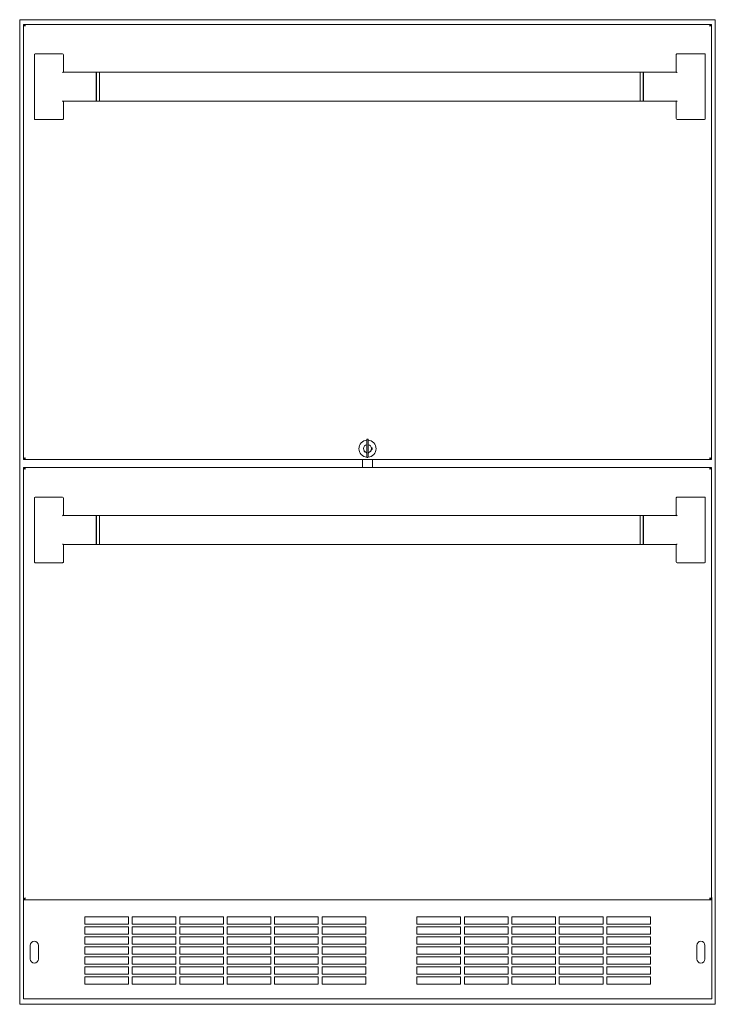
# Model space of a CAD drawing. Extents: x 5.1 to 61.7, y -5.9 to 61.5.
# Tile 1 of 23: x 5.1 to 28.9, y -5.9 to 27.9. Entities that reach past the tile are written whole.
import ezdxf

# ---------------------------------------------------------------- set-up
doc = ezdxf.new("R2010")
doc.units = 0
doc.header["$MEASUREMENT"] = 0

msp = doc.modelspace()

# ---------------------------------------------------------------- linework, layer by layer
at = {"color": 7, "lineweight": 13}
for p, q in [((5.064, -5.888), (5.064, 27.888)), ((5.064, 27.888), (28.944, 27.888)), ((5.224, 27.728), (5.194, 27.728)), ((5.194, 27.728), (5.194, 12.798)), ((5.234, 27.699), (5.234, 27.728)), ((28.774, 27.728), (5.234, 27.728)), ((28.774, 27.699), (28.774, 27.728)), ((28.784, 27.728), (28.814, 27.728)), ((28.784, 27.728), (28.784, 27.728)), ((28.814, 12.798), (28.814, 27.728)), ((28.944, -5.888), (28.944, 27.888)), ((6.539, 26.713), (5.599, 26.713)), ((28.57, 26.713), (27.63, 26.713)), ((5.569, 26.045), (5.569, 26.683)), ((6.569, 26.683), (6.569, 26.103)), ((27.6, 26.683), (27.6, 26.103)), ((28.6, 26.683), (28.6, 26.045)), ((5.569, 25.132), (5.569, 26.045)), ((6.579, 26.088), (7.694, 26.088)), ((7.694, 25.088), (7.694, 26.088)), ((7.704, 26.088), (7.704, 25.088)), ((7.704, 26.088), (7.804, 26.088)), ((7.804, 25.588), (7.804, 26.088)), ((26.365, 26.088), (7.804, 26.088)), ((7.804, 25.088), (7.804, 26.088)), ((26.365, 25.588), (26.365, 26.088)), ((26.365, 26.088), (26.365, 25.088)), ((26.465, 26.088), (26.365, 26.088)), ((26.465, 25.088), (26.465, 26.088)), ((27.59, 26.088), (26.475, 26.088)), ((26.475, 26.088), (26.475, 25.088)), ((27.612, 26.083), (27.609, 26.085)), ((27.617, 26.081), (27.612, 26.083)), ((28.6, 26.045), (28.6, 25.132)), ((7.694, 25.901), (7.704, 25.901)), ((26.475, 25.901), (26.465, 25.901)), ((7.804, 25.088), (7.804, 25.588)), ((26.365, 25.088), (26.365, 25.588)), ((5.569, 24.494), (5.569, 25.132)), ((6.551, 25.096), (6.556, 25.093)), ((6.556, 25.093), (6.56, 25.092)), ((6.569, 24.494), (6.569, 25.074)), ((6.579, 25.088), (7.694, 25.088)), ((7.694, 25.276), (7.704, 25.276)), ((7.704, 25.088), (7.804, 25.088)), ((26.365, 25.088), (7.804, 25.088)), ((26.465, 25.088), (26.365, 25.088)), ((26.475, 25.276), (26.465, 25.276)), ((27.59, 25.088), (26.475, 25.088)), ((27.6, 24.494), (27.6, 25.074)), ((28.6, 25.132), (28.6, 24.494)), ((5.599, 24.463), (6.539, 24.463)), ((27.63, 24.463), (28.57, 24.463)), ((16.984, 13.488), (16.984, 13.373)), ((16.984, 12.998), (16.984, 13.373)), ((17.013, 13.498), (16.994, 13.498)), ((17.023, 13.373), (17.023, 13.488)), ((17.023, 13.373), (17.023, 12.998)), ((17.164, 13.203), (17.138, 13.203)), ((17.164, 13.143), (17.164, 13.203)), ((16.974, 13.039), (16.974, 13.013)), ((16.974, 13.013), (16.984, 13.013)), ((16.984, 12.998), (16.984, 12.883)), ((17.013, 12.873), (16.994, 12.873)), ((17.023, 13.013), (17.034, 13.013)), ((17.023, 12.883), (17.023, 12.998)), ((17.034, 13.013), (17.034, 13.039)), ((17.138, 13.143), (17.164, 13.143)), ((5.194, 12.798), (5.224, 12.798)), ((5.194, 12.525), (5.194, -2.3)), ((5.224, 12.525), (5.194, 12.525)), ((5.234, 12.828), (5.234, 12.798)), ((5.234, 12.798), (28.774, 12.798)), ((28.774, 12.525), (5.234, 12.525)), ((5.234, 12.496), (5.234, 12.525)), ((16.827, 12.798), (16.827, 12.525)), ((17.181, 12.525), (17.181, 12.798)), ((28.774, 12.828), (28.774, 12.798)), ((28.774, 12.496), (28.774, 12.525)), ((28.814, 12.798), (28.784, 12.798)), ((28.784, 12.525), (28.814, 12.525)), ((28.784, 12.525), (28.784, 12.525)), ((28.814, -2.3), (28.814, 12.525)), ((6.539, 11.51), (5.599, 11.51)), ((28.57, 11.51), (27.63, 11.51)), ((5.569, 10.842), (5.569, 11.48)), ((6.569, 11.48), (6.569, 10.9)), ((27.6, 11.48), (27.6, 10.9)), ((28.6, 11.48), (28.6, 10.842)), ((5.569, 9.929), (5.569, 10.842)), ((6.579, 10.885), (7.694, 10.885)), ((7.694, 9.885), (7.694, 10.885)), ((7.704, 10.885), (7.704, 9.885)), ((7.704, 10.885), (7.804, 10.885)), ((7.804, 10.385), (7.804, 10.885)), ((26.365, 10.885), (7.804, 10.885)), ((7.804, 9.885), (7.804, 10.885)), ((26.365, 10.385), (26.365, 10.885)), ((26.365, 10.885), (26.365, 9.885)), ((26.465, 10.885), (26.365, 10.885)), ((26.465, 9.885), (26.465, 10.885)), ((27.59, 10.885), (26.475, 10.885)), ((26.475, 10.885), (26.475, 9.885)), ((27.612, 10.88), (27.609, 10.882)), ((27.617, 10.878), (27.612, 10.88)), ((28.6, 10.842), (28.6, 9.929)), ((7.694, 10.698), (7.704, 10.698)), ((26.475, 10.698), (26.465, 10.698)), ((7.804, 9.885), (7.804, 10.385)), ((26.365, 9.885), (26.365, 10.385)), ((5.569, 9.291), (5.569, 9.929)), ((6.551, 9.893), (6.556, 9.89)), ((6.556, 9.89), (6.56, 9.889)), ((6.569, 9.291), (6.569, 9.871)), ((6.579, 9.885), (7.694, 9.885)), ((7.694, 10.073), (7.704, 10.073)), ((7.704, 9.885), (7.804, 9.885)), ((26.365, 9.885), (7.804, 9.885)), ((26.465, 9.885), (26.365, 9.885)), ((26.475, 10.073), (26.465, 10.073)), ((27.59, 9.885), (26.475, 9.885)), ((27.6, 9.291), (27.6, 9.871)), ((28.6, 9.929), (28.6, 9.291)), ((5.599, 9.26), (6.539, 9.26)), ((27.63, 9.26), (28.57, 9.26)), ((5.194, -2.3), (5.224, -2.3)), ((5.194, -2.3), (5.194, -5.657)), ((5.234, -2.27), (5.234, -2.3)), ((5.234, -2.3), (28.774, -2.3)), ((28.774, -2.27), (28.774, -2.3)), ((28.814, -2.3), (28.784, -2.3)), ((28.814, -2.221), (28.824, -2.221)), ((28.824, -2.271), (28.824, -2.221)), ((28.824, -5.657), (28.824, -2.271)), ((7.299, -2.893), (7.299, -3.143)), ((8.799, -2.893), (7.299, -2.893)), ((8.799, -3.143), (8.799, -2.893)), ((8.928, -2.893), (8.928, -3.143)), ((10.428, -2.893), (8.928, -2.893)), ((10.428, -3.143), (10.428, -2.893)), ((10.557, -2.893), (10.557, -3.143)), ((12.057, -2.893), (10.557, -2.893)), ((12.057, -3.143), (12.057, -2.893)), ((12.186, -2.893), (12.186, -3.143)), ((13.686, -2.893), (12.186, -2.893)), ((13.686, -3.143), (13.686, -2.893)), ((13.815, -2.893), (13.815, -3.143)), ((15.315, -2.893), (13.815, -2.893)), ((15.315, -3.143), (15.315, -2.893)), ((15.444, -2.893), (15.444, -3.143)), ((16.944, -2.893), (15.444, -2.893)), ((16.944, -3.143), (16.944, -2.893)), ((18.702, -2.893), (18.702, -3.143)), ((20.202, -2.893), (18.702, -2.893)), ((20.202, -3.143), (20.202, -2.893)), ((20.331, -2.893), (20.331, -3.143)), ((21.831, -2.893), (20.331, -2.893)), ((21.831, -3.143), (21.831, -2.893)), ((21.96, -2.893), (21.96, -3.143)), ((23.46, -2.893), (21.96, -2.893)), ((23.46, -3.143), (23.46, -2.893)), ((23.589, -2.893), (23.589, -3.143)), ((25.089, -2.893), (23.589, -2.893)), ((25.089, -3.143), (25.089, -2.893)), ((25.218, -2.893), (25.218, -3.143)), ((26.718, -2.893), (25.218, -2.893)), ((26.718, -3.143), (26.718, -2.893)), ((7.299, -3.143), (8.799, -3.143)), ((7.299, -3.236), (7.299, -3.486)), ((8.799, -3.236), (7.299, -3.236)), ((8.799, -3.486), (8.799, -3.236)), ((8.928, -3.143), (10.428, -3.143)), ((8.928, -3.236), (8.928, -3.486)), ((10.428, -3.236), (8.928, -3.236)), ((10.428, -3.486), (10.428, -3.236)), ((10.557, -3.143), (12.057, -3.143)), ((10.557, -3.236), (10.557, -3.486)), ((12.057, -3.236), (10.557, -3.236)), ((12.057, -3.486), (12.057, -3.236)), ((12.186, -3.143), (13.686, -3.143)), ((12.186, -3.236), (12.186, -3.486)), ((13.686, -3.236), (12.186, -3.236)), ((13.686, -3.486), (13.686, -3.236)), ((13.815, -3.143), (15.315, -3.143)), ((13.815, -3.236), (13.815, -3.486)), ((15.315, -3.236), (13.815, -3.236)), ((15.315, -3.486), (15.315, -3.236)), ((15.444, -3.143), (16.944, -3.143)), ((15.444, -3.236), (15.444, -3.486)), ((16.944, -3.236), (15.444, -3.236)), ((16.944, -3.486), (16.944, -3.236)), ((18.702, -3.143), (20.202, -3.143)), ((18.702, -3.236), (18.702, -3.486)), ((20.202, -3.236), (18.702, -3.236)), ((20.202, -3.486), (20.202, -3.236)), ((20.331, -3.143), (21.831, -3.143)), ((20.331, -3.236), (20.331, -3.486)), ((21.831, -3.236), (20.331, -3.236)), ((21.831, -3.486), (21.831, -3.236)), ((21.96, -3.143), (23.46, -3.143)), ((21.96, -3.236), (21.96, -3.486)), ((23.46, -3.236), (21.96, -3.236)), ((23.46, -3.486), (23.46, -3.236)), ((23.589, -3.143), (25.089, -3.143)), ((23.589, -3.236), (23.589, -3.486)), ((25.089, -3.236), (23.589, -3.236)), ((25.089, -3.486), (25.089, -3.236)), ((25.218, -3.143), (26.718, -3.143)), ((25.218, -3.236), (25.218, -3.486)), ((26.718, -3.236), (25.218, -3.236)), ((26.718, -3.486), (26.718, -3.236)), ((7.299, -3.486), (8.799, -3.486)), ((7.299, -3.579), (7.299, -3.829)), ((8.799, -3.579), (7.299, -3.579)), ((8.799, -3.829), (8.799, -3.579)), ((8.928, -3.486), (10.428, -3.486)), ((8.928, -3.579), (8.928, -3.829)), ((10.428, -3.579), (8.928, -3.579)), ((10.428, -3.829), (10.428, -3.579)), ((10.557, -3.486), (12.057, -3.486)), ((10.557, -3.579), (10.557, -3.829)), ((12.057, -3.579), (10.557, -3.579)), ((12.057, -3.829), (12.057, -3.579)), ((12.186, -3.486), (13.686, -3.486)), ((12.186, -3.579), (12.186, -3.829)), ((13.686, -3.579), (12.186, -3.579)), ((13.686, -3.829), (13.686, -3.579)), ((13.815, -3.486), (15.315, -3.486)), ((13.815, -3.579), (13.815, -3.829)), ((15.315, -3.579), (13.815, -3.579)), ((15.315, -3.829), (15.315, -3.579)), ((15.444, -3.486), (16.944, -3.486)), ((15.444, -3.579), (15.444, -3.829)), ((16.944, -3.579), (15.444, -3.579)), ((16.944, -3.829), (16.944, -3.579)), ((18.702, -3.486), (20.202, -3.486)), ((18.702, -3.579), (18.702, -3.829)), ((20.202, -3.579), (18.702, -3.579)), ((20.202, -3.829), (20.202, -3.579)), ((20.331, -3.486), (21.831, -3.486)), ((20.331, -3.579), (20.331, -3.829)), ((21.831, -3.579), (20.331, -3.579)), ((21.831, -3.829), (21.831, -3.579)), ((21.96, -3.486), (23.46, -3.486)), ((21.96, -3.579), (21.96, -3.829)), ((23.46, -3.579), (21.96, -3.579)), ((23.46, -3.829), (23.46, -3.579)), ((23.589, -3.486), (25.089, -3.486)), ((23.589, -3.579), (23.589, -3.829)), ((25.089, -3.579), (23.589, -3.579)), ((25.089, -3.829), (25.089, -3.579)), ((25.218, -3.486), (26.718, -3.486)), ((25.218, -3.579), (25.218, -3.829)), ((26.718, -3.579), (25.218, -3.579)), ((26.718, -3.829), (26.718, -3.579)), ((5.428, -3.867), (5.428, -4.336)), ((5.709, -4.336), (5.709, -3.867)), ((7.299, -3.829), (8.799, -3.829)), ((7.299, -3.922), (7.299, -4.172)), ((8.799, -3.922), (7.299, -3.922)), ((8.799, -4.172), (8.799, -3.922)), ((8.928, -3.829), (10.428, -3.829)), ((8.928, -3.922), (8.928, -4.172)), ((10.428, -3.922), (8.928, -3.922)), ((10.428, -4.172), (10.428, -3.922)), ((10.557, -3.829), (12.057, -3.829)), ((10.557, -3.922), (10.557, -4.172)), ((12.057, -3.922), (10.557, -3.922)), ((12.057, -4.172), (12.057, -3.922)), ((12.186, -3.829), (13.686, -3.829)), ((12.186, -3.922), (12.186, -4.172)), ((13.686, -3.922), (12.186, -3.922)), ((13.686, -4.172), (13.686, -3.922)), ((13.815, -3.829), (15.315, -3.829)), ((13.815, -3.922), (13.815, -4.172)), ((15.315, -3.922), (13.815, -3.922)), ((15.315, -4.172), (15.315, -3.922)), ((15.444, -3.829), (16.944, -3.829)), ((15.444, -3.922), (15.444, -4.172)), ((16.944, -3.922), (15.444, -3.922)), ((16.944, -4.172), (16.944, -3.922)), ((18.702, -3.829), (20.202, -3.829)), ((18.702, -3.922), (18.702, -4.172)), ((20.202, -3.922), (18.702, -3.922)), ((20.202, -4.172), (20.202, -3.922)), ((20.331, -3.829), (21.831, -3.829)), ((20.331, -3.922), (20.331, -4.172)), ((21.831, -3.922), (20.331, -3.922)), ((21.831, -4.172), (21.831, -3.922)), ((21.96, -3.829), (23.46, -3.829)), ((21.96, -3.922), (21.96, -4.172)), ((23.46, -3.922), (21.96, -3.922)), ((23.46, -4.172), (23.46, -3.922)), ((23.589, -3.829), (25.089, -3.829)), ((23.589, -3.922), (23.589, -4.172)), ((25.089, -3.922), (23.589, -3.922)), ((25.089, -4.172), (25.089, -3.922)), ((25.218, -3.829), (26.718, -3.829)), ((25.218, -3.922), (25.218, -4.172)), ((26.718, -3.922), (25.218, -3.922)), ((26.718, -4.172), (26.718, -3.922)), ((28.308, -3.867), (28.308, -4.336)), ((28.589, -4.336), (28.589, -3.867)), ((7.299, -4.172), (8.799, -4.172)), ((7.299, -4.265), (7.299, -4.515)), ((8.799, -4.265), (7.299, -4.265)), ((8.799, -4.515), (8.799, -4.265)), ((8.928, -4.172), (10.428, -4.172)), ((8.928, -4.265), (8.928, -4.515)), ((10.428, -4.265), (8.928, -4.265)), ((10.428, -4.515), (10.428, -4.265)), ((10.557, -4.172), (12.057, -4.172)), ((10.557, -4.265), (10.557, -4.515)), ((12.057, -4.265), (10.557, -4.265)), ((12.057, -4.515), (12.057, -4.265)), ((12.186, -4.172), (13.686, -4.172)), ((12.186, -4.265), (12.186, -4.515)), ((13.686, -4.265), (12.186, -4.265)), ((13.686, -4.515), (13.686, -4.265)), ((13.815, -4.172), (15.315, -4.172)), ((13.815, -4.265), (13.815, -4.515)), ((15.315, -4.265), (13.815, -4.265)), ((15.315, -4.515), (15.315, -4.265)), ((15.444, -4.172), (16.944, -4.172)), ((15.444, -4.265), (15.444, -4.515)), ((16.944, -4.265), (15.444, -4.265)), ((16.944, -4.515), (16.944, -4.265)), ((18.702, -4.172), (20.202, -4.172)), ((18.702, -4.265), (18.702, -4.515)), ((20.202, -4.265), (18.702, -4.265)), ((20.202, -4.515), (20.202, -4.265)), ((20.331, -4.172), (21.831, -4.172)), ((20.331, -4.265), (20.331, -4.515)), ((21.831, -4.265), (20.331, -4.265)), ((21.831, -4.515), (21.831, -4.265)), ((21.96, -4.172), (23.46, -4.172)), ((21.96, -4.265), (21.96, -4.515)), ((23.46, -4.265), (21.96, -4.265)), ((23.46, -4.515), (23.46, -4.265)), ((23.589, -4.172), (25.089, -4.172)), ((23.589, -4.265), (23.589, -4.515)), ((25.089, -4.265), (23.589, -4.265)), ((25.089, -4.515), (25.089, -4.265)), ((25.218, -4.172), (26.718, -4.172)), ((25.218, -4.265), (25.218, -4.515)), ((26.718, -4.265), (25.218, -4.265)), ((26.718, -4.515), (26.718, -4.265)), ((7.299, -4.515), (8.799, -4.515)), ((7.299, -4.608), (7.299, -4.858)), ((8.799, -4.608), (7.299, -4.608)), ((8.799, -4.858), (8.799, -4.608)), ((8.928, -4.515), (10.428, -4.515)), ((8.928, -4.608), (8.928, -4.858)), ((10.428, -4.608), (8.928, -4.608)), ((10.428, -4.858), (10.428, -4.608)), ((10.557, -4.515), (12.057, -4.515)), ((10.557, -4.608), (10.557, -4.858)), ((12.057, -4.608), (10.557, -4.608)), ((12.057, -4.858), (12.057, -4.608)), ((12.186, -4.515), (13.686, -4.515)), ((12.186, -4.608), (12.186, -4.858)), ((13.686, -4.608), (12.186, -4.608)), ((13.686, -4.858), (13.686, -4.608)), ((13.815, -4.515), (15.315, -4.515)), ((13.815, -4.608), (13.815, -4.858)), ((15.315, -4.608), (13.815, -4.608)), ((15.315, -4.858), (15.315, -4.608)), ((15.444, -4.515), (16.944, -4.515)), ((15.444, -4.608), (15.444, -4.858)), ((16.944, -4.608), (15.444, -4.608)), ((16.944, -4.858), (16.944, -4.608)), ((18.702, -4.515), (20.202, -4.515)), ((18.702, -4.608), (18.702, -4.858)), ((20.202, -4.608), (18.702, -4.608)), ((20.202, -4.858), (20.202, -4.608)), ((20.331, -4.515), (21.831, -4.515)), ((20.331, -4.608), (20.331, -4.858)), ((21.831, -4.608), (20.331, -4.608)), ((21.831, -4.858), (21.831, -4.608)), ((21.96, -4.515), (23.46, -4.515)), ((21.96, -4.608), (21.96, -4.858)), ((23.46, -4.608), (21.96, -4.608)), ((23.46, -4.858), (23.46, -4.608)), ((23.589, -4.515), (25.089, -4.515)), ((23.589, -4.608), (23.589, -4.858)), ((25.089, -4.608), (23.589, -4.608)), ((25.089, -4.858), (25.089, -4.608)), ((25.218, -4.515), (26.718, -4.515)), ((25.218, -4.608), (25.218, -4.858)), ((26.718, -4.608), (25.218, -4.608)), ((26.718, -4.858), (26.718, -4.608)), ((7.299, -4.858), (8.799, -4.858)), ((7.299, -4.951), (7.299, -5.201)), ((8.799, -4.951), (7.299, -4.951)), ((8.799, -5.201), (8.799, -4.951)), ((8.928, -4.858), (10.428, -4.858)), ((8.928, -4.951), (8.928, -5.201)), ((10.428, -4.951), (8.928, -4.951)), ((10.428, -5.201), (10.428, -4.951)), ((10.557, -4.858), (12.057, -4.858)), ((10.557, -4.951), (10.557, -5.201)), ((12.057, -4.951), (10.557, -4.951)), ((12.057, -5.201), (12.057, -4.951)), ((12.186, -4.858), (13.686, -4.858)), ((12.186, -4.951), (12.186, -5.201)), ((13.686, -4.951), (12.186, -4.951)), ((13.686, -5.201), (13.686, -4.951)), ((13.815, -4.858), (15.315, -4.858)), ((13.815, -4.951), (13.815, -5.201)), ((15.315, -4.951), (13.815, -4.951)), ((15.315, -5.201), (15.315, -4.951)), ((15.444, -4.858), (16.944, -4.858)), ((15.444, -4.951), (15.444, -5.201)), ((16.944, -4.951), (15.444, -4.951)), ((16.944, -5.201), (16.944, -4.951)), ((18.702, -4.858), (20.202, -4.858)), ((18.702, -4.951), (18.702, -5.201)), ((20.202, -4.951), (18.702, -4.951)), ((20.202, -5.201), (20.202, -4.951)), ((20.331, -4.858), (21.831, -4.858)), ((20.331, -4.951), (20.331, -5.201)), ((21.831, -4.951), (20.331, -4.951)), ((21.831, -5.201), (21.831, -4.951)), ((21.96, -4.858), (23.46, -4.858)), ((21.96, -4.951), (21.96, -5.201)), ((23.46, -4.951), (21.96, -4.951)), ((23.46, -5.201), (23.46, -4.951)), ((23.589, -4.858), (25.089, -4.858)), ((23.589, -4.951), (23.589, -5.201)), ((25.089, -4.951), (23.589, -4.951)), ((25.089, -5.201), (25.089, -4.951)), ((25.218, -4.858), (26.718, -4.858)), ((25.218, -4.951), (25.218, -5.201)), ((26.718, -4.951), (25.218, -4.951)), ((26.718, -5.201), (26.718, -4.951)), ((7.299, -5.201), (8.799, -5.201)), ((8.928, -5.201), (10.428, -5.201)), ((10.557, -5.201), (12.057, -5.201)), ((12.186, -5.201), (13.686, -5.201)), ((13.815, -5.201), (15.315, -5.201)), ((15.444, -5.201), (16.944, -5.201)), ((18.702, -5.201), (20.202, -5.201)), ((20.331, -5.201), (21.831, -5.201)), ((21.96, -5.201), (23.46, -5.201)), ((23.589, -5.201), (25.089, -5.201)), ((25.218, -5.201), (26.718, -5.201)), ((5.194, -5.657), (5.194, -5.706)), ((28.824, -5.706), (5.194, -5.706)), ((28.824, -5.657), (28.824, -5.706)), ((5.064, -5.888), (28.944, -5.888))]:
    msp.add_line(p, q, dxfattribs=at)
for points in [[(5.254, 27.669), (5.23, 27.684), (5.219, 27.692), (5.211, 27.698), (5.205, 27.705), (5.198, 27.714), (5.196, 27.719), (5.194, 27.723), (5.194, 27.728)], [(5.254, 27.669), (5.242, 27.684), (5.236, 27.692), (5.229, 27.705), (5.225, 27.716), (5.224, 27.722), (5.224, 27.728)], [(5.234, 27.728), (5.235, 27.728), (5.236, 27.727), (5.238, 27.725), (5.24, 27.721), (5.244, 27.711), (5.247, 27.697), (5.254, 27.669)], [(5.234, 27.699), (5.236, 27.698), (5.239, 27.696), (5.242, 27.693), (5.246, 27.686), (5.248, 27.68), (5.254, 27.669)], [(28.784, 27.728), (28.783, 27.719), (28.781, 27.71), (28.777, 27.701), (28.772, 27.693), (28.766, 27.684), (28.754, 27.669)], [(28.814, 27.728), (28.813, 27.724), (28.812, 27.719), (28.807, 27.711), (28.803, 27.705), (28.798, 27.7), (28.79, 27.693), (28.773, 27.681), (28.754, 27.669)], [(28.754, 27.669), (28.759, 27.692), (28.762, 27.703), (28.766, 27.718), (28.77, 27.725), (28.772, 27.728), (28.773, 27.728), (28.774, 27.728)], [(28.754, 27.669), (28.759, 27.68), (28.762, 27.686), (28.766, 27.693), (28.768, 27.696), (28.771, 27.698), (28.774, 27.699)], [(5.194, 12.798), (5.194, 12.803), (5.195, 12.808), (5.2, 12.816), (5.204, 12.822), (5.21, 12.827), (5.217, 12.833), (5.234, 12.846), (5.254, 12.858)], [(5.224, 12.798), (5.224, 12.807), (5.227, 12.816), (5.231, 12.825), (5.236, 12.834), (5.241, 12.842), (5.254, 12.858)], [(5.254, 12.858), (5.248, 12.846), (5.246, 12.841), (5.241, 12.834), (5.239, 12.831), (5.236, 12.829), (5.234, 12.828)], [(5.254, 12.858), (5.249, 12.835), (5.246, 12.824), (5.241, 12.809), (5.238, 12.802), (5.236, 12.799), (5.234, 12.799), (5.234, 12.798)], [(28.774, 12.828), (28.771, 12.829), (28.768, 12.831), (28.766, 12.834), (28.762, 12.841), (28.759, 12.846), (28.754, 12.858)], [(28.754, 12.858), (28.766, 12.843), (28.771, 12.834), (28.778, 12.822), (28.782, 12.81), (28.783, 12.804), (28.784, 12.798)], [(28.774, 12.798), (28.772, 12.799), (28.771, 12.799), (28.77, 12.802), (28.768, 12.806), (28.764, 12.816), (28.76, 12.829), (28.754, 12.858)], [(28.754, 12.858), (28.777, 12.843), (28.789, 12.835), (28.796, 12.828), (28.803, 12.822), (28.809, 12.813), (28.812, 12.808), (28.813, 12.804), (28.814, 12.798)], [(5.254, 12.466), (5.23, 12.481), (5.219, 12.489), (5.211, 12.495), (5.205, 12.502), (5.198, 12.511), (5.196, 12.516), (5.194, 12.52), (5.194, 12.525)], [(5.254, 12.466), (5.242, 12.481), (5.236, 12.489), (5.229, 12.502), (5.225, 12.513), (5.224, 12.519), (5.224, 12.525)], [(5.234, 12.525), (5.235, 12.525), (5.236, 12.524), (5.238, 12.522), (5.24, 12.518), (5.244, 12.508), (5.247, 12.494), (5.254, 12.466)], [(28.784, 12.525), (28.783, 12.516), (28.781, 12.507), (28.777, 12.498), (28.772, 12.49), (28.766, 12.481), (28.754, 12.466)], [(28.754, 12.466), (28.759, 12.489), (28.762, 12.5), (28.766, 12.515), (28.77, 12.522), (28.772, 12.525), (28.773, 12.525), (28.774, 12.525)], [(28.814, 12.525), (28.813, 12.521), (28.812, 12.516), (28.807, 12.508), (28.803, 12.502), (28.798, 12.497), (28.79, 12.49), (28.773, 12.478), (28.754, 12.466)], [(5.234, 12.496), (5.236, 12.495), (5.239, 12.493), (5.242, 12.49), (5.246, 12.483), (5.248, 12.477), (5.254, 12.466)], [(28.754, 12.466), (28.759, 12.477), (28.762, 12.483), (28.766, 12.49), (28.768, 12.493), (28.771, 12.495), (28.774, 12.496)], [(5.194, -2.3), (5.194, -2.295), (5.195, -2.29), (5.2, -2.282), (5.204, -2.276), (5.21, -2.271), (5.217, -2.265), (5.234, -2.252), (5.254, -2.24)], [(5.224, -2.3), (5.224, -2.291), (5.227, -2.282), (5.231, -2.273), (5.236, -2.264), (5.241, -2.256), (5.254, -2.24)], [(5.254, -2.24), (5.248, -2.252), (5.246, -2.257), (5.241, -2.264), (5.239, -2.267), (5.236, -2.269), (5.234, -2.27)], [(5.254, -2.24), (5.249, -2.263), (5.246, -2.274), (5.241, -2.289), (5.238, -2.296), (5.236, -2.299), (5.234, -2.299), (5.234, -2.3)], [(28.774, -2.27), (28.771, -2.269), (28.768, -2.267), (28.766, -2.264), (28.762, -2.257), (28.759, -2.252), (28.754, -2.24)], [(28.774, -2.3), (28.772, -2.299), (28.771, -2.299), (28.77, -2.296), (28.768, -2.292), (28.764, -2.282), (28.76, -2.269), (28.754, -2.24)], [(28.754, -2.24), (28.766, -2.255), (28.771, -2.264), (28.778, -2.276), (28.782, -2.288), (28.783, -2.294), (28.784, -2.3)], [(28.754, -2.24), (28.777, -2.255), (28.789, -2.263), (28.796, -2.27), (28.803, -2.276), (28.809, -2.285), (28.812, -2.29), (28.813, -2.294), (28.814, -2.3)]]:
    msp.add_lwpolyline(points, dxfattribs=at)
for centre, radius, start, end in [((6.656, 25.992), 0.143, 137.1786, 144.8063), ((6.593, 25.995), 0.0961, 110.0343, 124.0842), ((6.633, 26.012), 0.112, 133.8953, 137.0236), ((6.584, 26.017), 0.0716, 104.9432, 109.5271), ((6.585, 26.103), 0.0165, 180.8785, 234.5259), ((6.582, 26.098), 0.0101, 234.1913, 254.7195), ((27.587, 26.098), 0.0102, 285.6849, 305.721), ((27.588, 26.03), 0.058, 69.5529, 88.2075), ((27.583, 26.103), 0.0165, 305.4735, 359.1214), ((27.541, 26.018), 0.104, 42.8396, 48.6479), ((27.572, 25.988), 0.104, 56.2391, 64.1079), ((27.512, 25.992), 0.143, 35.1937, 42.8215), ((6.656, 25.185), 0.143, 215.1937, 222.8215), ((6.596, 25.189), 0.104, 236.2391, 244.1079), ((6.627, 25.158), 0.104, 222.8396, 228.6479), ((6.58, 25.146), 0.058, 249.5529, 268.2075), ((6.585, 25.073), 0.0165, 125.4735, 179.1214), ((6.582, 25.079), 0.0102, 105.6696, 125.7242), ((27.587, 25.079), 0.0101, 54.1914, 74.7192), ((27.583, 25.073), 0.0165, 0.8785, 54.5259), ((27.585, 25.159), 0.0716, 284.9432, 289.5271), ((27.576, 25.182), 0.0961, 290.0343, 304.0842), ((27.535, 25.165), 0.112, 313.8953, 317.0236), ((27.512, 25.185), 0.143, 317.1786, 324.8062), ((17.004, 13.173), 0.295, 93.79, 266.4107), ((17.004, 13.173), 0.138, 98.1531, 259.1054), ((17.004, 13.173), 0.138, 98.153, 257.3977), ((16.994, 13.488), 0.01, 90, 180), ((17.013, 13.488), 0.01, 0, 90), ((17.004, 13.173), 0.295, 273.5896, 86.2099), ((17.004, 13.173), 0.138, 280.8946, 81.8469), ((17.004, 13.173), 0.138, 0, 12.6023), ((17.004, 13.173), 0.138, 257.3977, 259.1386), ((16.976, 13.031), 0.008, 0, 79.1054), ((16.994, 12.883), 0.01, 180, 270), ((17.013, 12.883), 0.01, 270, 360), ((17.031, 13.031), 0.008, 100.8946, 180), ((17.004, 13.173), 0.138, 280.8749, 282.6023), ((17.004, 13.173), 0.138, 282.6023, 347.3977), ((6.656, 10.789), 0.143, 137.1786, 144.8063), ((6.593, 10.792), 0.0961, 110.0343, 124.0842), ((6.633, 10.809), 0.112, 133.8953, 137.0236), ((6.584, 10.814), 0.0716, 104.9432, 109.5271), ((6.585, 10.9), 0.0165, 180.8785, 234.5259), ((6.582, 10.895), 0.0101, 234.1913, 254.7195), ((27.587, 10.895), 0.0102, 285.6849, 305.721), ((27.588, 10.827), 0.058, 69.5529, 88.2075), ((27.583, 10.9), 0.0165, 305.4735, 359.1214), ((27.541, 10.815), 0.104, 42.8396, 48.6479), ((27.572, 10.785), 0.104, 56.2391, 64.1079), ((27.512, 10.789), 0.143, 35.1937, 42.8215), ((6.656, 9.982), 0.143, 215.1937, 222.8215), ((6.596, 9.986), 0.104, 236.2391, 244.1079), ((6.627, 9.955), 0.104, 222.8396, 228.6479), ((6.58, 9.943), 0.058, 249.5529, 268.2075), ((6.585, 9.87), 0.0165, 125.4735, 179.1214), ((6.582, 9.876), 0.0102, 105.6696, 125.7242), ((27.587, 9.876), 0.0101, 54.1914, 74.7192), ((27.583, 9.87), 0.0165, 0.8785, 54.5259), ((27.585, 9.956), 0.0716, 284.9432, 289.5271), ((27.576, 9.979), 0.0961, 290.0343, 304.0842), ((27.535, 9.962), 0.112, 313.8953, 317.0236), ((27.512, 9.982), 0.143, 317.1786, 324.8062), ((5.569, -3.867), 0.14, 0, 180), ((28.449, -3.867), 0.14, 0, 180), ((5.569, -4.336), 0.14, 180, 360), ((28.449, -4.336), 0.14, 180, 360)]:
    msp.add_arc(centre, radius, start, end, dxfattribs=at)
for centre, major_axis, ratio, start_param, end_param in [((5.599, 26.683), (0, 0.0309), 0.97147, 0, 1.570796), ((6.539, 26.683), (0, 0.0309), 0.97147, 4.712389, 6.283185), ((27.63, 26.683), (0, -0.0309), 0.971472, 3.142156, 4.712994), ((28.57, 26.683), (0, -0.0309), 0.971472, 1.570191, 3.14103), ((5.599, 24.494), (0, -0.0309), 0.971472, 4.711784, 6.282622), ((6.539, 24.494), (0, -0.0309), 0.971472, 0.000563, 1.571401), ((27.63, 24.494), (0, -0.0309), 0.97147, 4.712389, 6.283185), ((28.57, 24.494), (0, -0.0309), 0.97147, 0, 1.570796), ((5.599, 11.48), (0, 0.0309), 0.97147, 0, 1.570796), ((6.539, 11.48), (0, 0.0309), 0.97147, 4.712389, 6.283185), ((27.63, 11.48), (0, -0.0309), 0.971472, 3.142156, 4.712994), ((28.57, 11.48), (0, -0.0309), 0.971472, 1.570191, 3.14103), ((5.599, 9.291), (0, -0.0309), 0.971472, 4.711784, 6.282622), ((6.539, 9.291), (0, -0.0309), 0.971472, 0.000563, 1.571401), ((27.63, 9.291), (0, -0.0309), 0.97147, 4.712389, 6.283185), ((28.57, 9.291), (0, -0.0309), 0.97147, 0, 1.570796)]:
    msp.add_ellipse(centre, major_axis=major_axis, ratio=ratio, start_param=start_param, end_param=end_param, dxfattribs=at)

doc.saveas('drawing.dxf')
